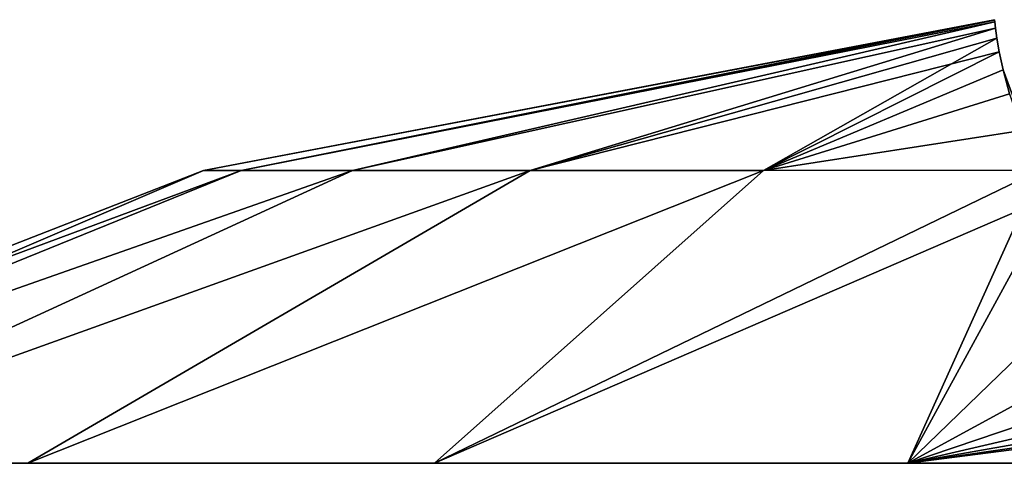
# Model space of a CAD drawing. Header units: millimetres. Extents: x -80 to 80, y -465 to 66.
# Tile 13 of 18: x -26 to -8, y 50 to 58. Entities that reach past the tile are written whole.
import ezdxf

# ---------------------------------------------------------------- set-up
doc = ezdxf.new("R2010")
doc.units = ezdxf.units.MM
doc.header["$LTSCALE"] = 65.185185
doc.layers.add('1', color=7, linetype='CONTINUOUS')
doc.layers.add('2', color=7, linetype='CONTINUOUS')

msp = doc.modelspace()

# ---------------------------------------------------------------- linework, layer by layer
at = {"layer": '1', "color": 18, "linetype": 'Continuous', "true_color": 0x640303}
for points in [[(-22.172, 55.274, 44), (-21.479, 55.274, 49.5), (-7.704, 58.028, 44), (-22.172, 55.274, 44)], [(-7.704, 58.028, 44), (-21.479, 55.274, 49.5), (-7.703, 58.018, 45.254), (-7.704, 58.028, 44)], [(-7.703, 58.018, 45.254), (-21.479, 55.274, 49.5), (-7.7, 57.989, 46.496), (-7.703, 58.018, 45.254)], [(-21.479, 55.274, 49.5), (-19.444, 55.274, 54.656), (-7.7, 57.989, 46.496), (-21.479, 55.274, 49.5)], [(-7.7, 57.989, 46.496), (-19.444, 55.274, 54.656), (-7.686, 57.876, 48.941), (-7.7, 57.989, 46.496)], [(-19.444, 55.274, 54.656), (-16.193, 55.274, 59.146), (-7.686, 57.876, 48.941), (-19.444, 55.274, 54.656)], [(-7.686, 57.876, 48.941), (-16.193, 55.274, 59.146), (-7.66, 57.69, 51.38), (-7.686, 57.876, 48.941)], [(-16.193, 55.274, 59.146), (-11.93, 55.274, 62.689), (-7.66, 57.69, 51.38), (-16.193, 55.274, 59.146)], [(-7.66, 57.69, 51.38), (-11.93, 55.274, 62.689), (-7.617, 57.44, 53.743), (-7.66, 57.69, 51.38)], [(-7.617, 57.44, 53.743), (-11.93, 55.274, 62.689), (-7.548, 57.114, 56.148), (-7.617, 57.44, 53.743)], [(-11.93, 55.274, 62.689), (-6.868, 55.279, 65.066), (-7.548, 57.114, 56.148), (-11.93, 55.274, 62.689)], [(-7.548, 57.114, 56.148), (-6.868, 55.279, 65.066), (-7.431, 56.671, 58.801), (-7.548, 57.114, 56.148)], [(-35.894, 49.923, 44), (-34.671, 49.923, 53.29), (-22.172, 55.274, 44), (-35.894, 49.923, 44)], [(-34.671, 49.923, 53.29), (-31.085, 49.923, 61.947), (-19.444, 55.274, 54.656), (-34.671, 49.923, 53.29)], [(-21.479, 55.274, 49.5), (-34.671, 49.923, 53.29), (-19.444, 55.274, 54.656), (-21.479, 55.274, 49.5)], [(-22.172, 55.274, 44), (-34.671, 49.923, 53.29), (-21.479, 55.274, 49.5), (-22.172, 55.274, 44)], [(-31.085, 49.923, 61.947), (-25.381, 49.923, 69.381), (-16.193, 55.274, 59.146), (-31.085, 49.923, 61.947)], [(-19.444, 55.274, 54.656), (-31.085, 49.923, 61.947), (-16.193, 55.274, 59.146), (-19.444, 55.274, 54.656)], [(-16.193, 55.274, 59.146), (-25.381, 49.923, 69.381), (-11.93, 55.274, 62.689), (-16.193, 55.274, 59.146)], [(-25.381, 49.923, 69.381), (-17.947, 49.923, 75.085), (-11.93, 55.274, 62.689), (-25.381, 49.923, 69.381)], [(-11.93, 55.274, 62.689), (-17.947, 49.923, 75.085), (-6.868, 55.279, 65.066), (-11.93, 55.274, 62.689)], [(-17.947, 49.923, 75.085), (-9.29, 49.923, 78.671), (-6.868, 55.279, 65.066), (-17.947, 49.923, 75.085)], [(-6.868, 55.279, 65.066), (-9.29, 49.923, 78.671), (-6.61, 54.824, 66.743), (-6.868, 55.279, 65.066)], [(-6.61, 54.824, 66.743), (-9.29, 49.923, 78.671), (-5.588, 53.5, 71.036), (-6.61, 54.824, 66.743)], [(-5.588, 53.5, 71.036), (-9.29, 49.923, 78.671), (-4.479, 52.546, 73.749), (-5.588, 53.5, 71.036)], [(-9.29, 49.923, 78.671), (0, 49.923, 79.894), (-4.479, 52.546, 73.749), (-9.29, 49.923, 78.671)]]:
    msp.add_3dface(points, dxfattribs=at)
at = {"layer": '2', "color": 18, "linetype": 'Continuous', "true_color": 0x640303}
for points in [[(-22.172, 55.274, 44), (-7.704, 58.028, 44), (-7.703, 58.018, 42.746), (-22.172, 55.274, 44)], [(-21.479, 55.274, 38.5), (-22.172, 55.274, 44), (-7.703, 58.018, 42.746), (-21.479, 55.274, 38.5)], [(-7.7, 57.989, 41.504), (-21.479, 55.274, 38.5), (-7.703, 58.018, 42.746), (-7.7, 57.989, 41.504)], [(-19.444, 55.274, 33.344), (-21.479, 55.274, 38.5), (-7.7, 57.989, 41.504), (-19.444, 55.274, 33.344)], [(-7.686, 57.876, 39.059), (-19.444, 55.274, 33.344), (-7.7, 57.989, 41.504), (-7.686, 57.876, 39.059)], [(-16.193, 55.274, 28.854), (-19.444, 55.274, 33.344), (-7.686, 57.876, 39.059), (-16.193, 55.274, 28.854)], [(-7.66, 57.69, 36.62), (-16.193, 55.274, 28.854), (-7.686, 57.876, 39.059), (-7.66, 57.69, 36.62)], [(-7.617, 57.44, 34.257), (-16.193, 55.274, 28.854), (-7.66, 57.69, 36.62), (-7.617, 57.44, 34.257)], [(-11.93, 55.274, 25.311), (-16.193, 55.274, 28.854), (-7.617, 57.44, 34.257), (-11.93, 55.274, 25.311)], [(-7.548, 57.114, 31.852), (-11.93, 55.274, 25.311), (-7.617, 57.44, 34.257), (-7.548, 57.114, 31.852)], [(-7.431, 56.671, 29.199), (-11.93, 55.274, 25.311), (-7.548, 57.114, 31.852), (-7.431, 56.671, 29.199)], [(-7.201, 56.005, 25.93), (-11.93, 55.274, 25.311), (-7.431, 56.671, 29.199), (-7.201, 56.005, 25.93)], [(-6.868, 55.279, 22.934), (-11.93, 55.274, 25.311), (-7.201, 56.005, 25.93), (-6.868, 55.279, 22.934)], [(-35.894, 49.923, 44), (-21.479, 55.274, 38.5), (-34.671, 49.923, 34.71), (-35.894, 49.923, 44)], [(-35.894, 49.923, 44), (-22.172, 55.274, 44), (-21.479, 55.274, 38.5), (-35.894, 49.923, 44)], [(-34.671, 49.923, 34.71), (-19.444, 55.274, 33.344), (-31.085, 49.923, 26.053), (-34.671, 49.923, 34.71)], [(-21.479, 55.274, 38.5), (-19.444, 55.274, 33.344), (-34.671, 49.923, 34.71), (-21.479, 55.274, 38.5)], [(-19.444, 55.274, 33.344), (-16.193, 55.274, 28.854), (-31.085, 49.923, 26.053), (-19.444, 55.274, 33.344)], [(-31.085, 49.923, 26.053), (-16.193, 55.274, 28.854), (-25.381, 49.923, 18.619), (-31.085, 49.923, 26.053)], [(-25.381, 49.923, 18.619), (-11.93, 55.274, 25.311), (-17.947, 49.923, 12.915), (-25.381, 49.923, 18.619)], [(-16.193, 55.274, 28.854), (-11.93, 55.274, 25.311), (-25.381, 49.923, 18.619), (-16.193, 55.274, 28.854)], [(-6.868, 55.279, 22.934), (-6.61, 54.824, 21.257), (-17.947, 49.923, 12.915), (-6.868, 55.279, 22.934)], [(-11.93, 55.274, 25.311), (-6.868, 55.279, 22.934), (-17.947, 49.923, 12.915), (-11.93, 55.274, 25.311)], [(-17.947, 49.923, 12.915), (-6.61, 54.824, 21.257), (-9.29, 49.923, 9.329), (-17.947, 49.923, 12.915)], [(-9.29, 49.923, 9.329), (-6.61, 54.824, 21.257), (-5.588, 53.5, 16.964), (-9.29, 49.923, 9.329)], [(-4.479, 52.546, 14.251), (-9.29, 49.923, 9.329), (-5.588, 53.5, 16.964), (-4.479, 52.546, 14.251)], [(-3.414, 51.913, 12.58), (-9.29, 49.923, 9.329), (-4.479, 52.546, 14.251), (-3.414, 51.913, 12.58)], [(-2.444, 51.516, 11.576), (-9.29, 49.923, 9.329), (-3.414, 51.913, 12.58), (-2.444, 51.516, 11.576)], [(-1.569, 51.281, 10.997), (-9.29, 49.923, 9.329), (-2.444, 51.516, 11.576), (-1.569, 51.281, 10.997)], [(-0.766, 51.158, 10.698), (-9.29, 49.923, 9.329), (-1.569, 51.281, 10.997), (-0.766, 51.158, 10.698)], [(0, 51.12, 10.606), (-9.29, 49.923, 9.329), (-0.766, 51.158, 10.698), (0, 51.12, 10.606)], [(0, 49.923, 8.106), (-9.29, 49.923, 9.329), (0, 51.12, 10.606), (0, 49.923, 8.106)]]:
    msp.add_3dface(points, dxfattribs=at)

doc.saveas('drawing.dxf')
